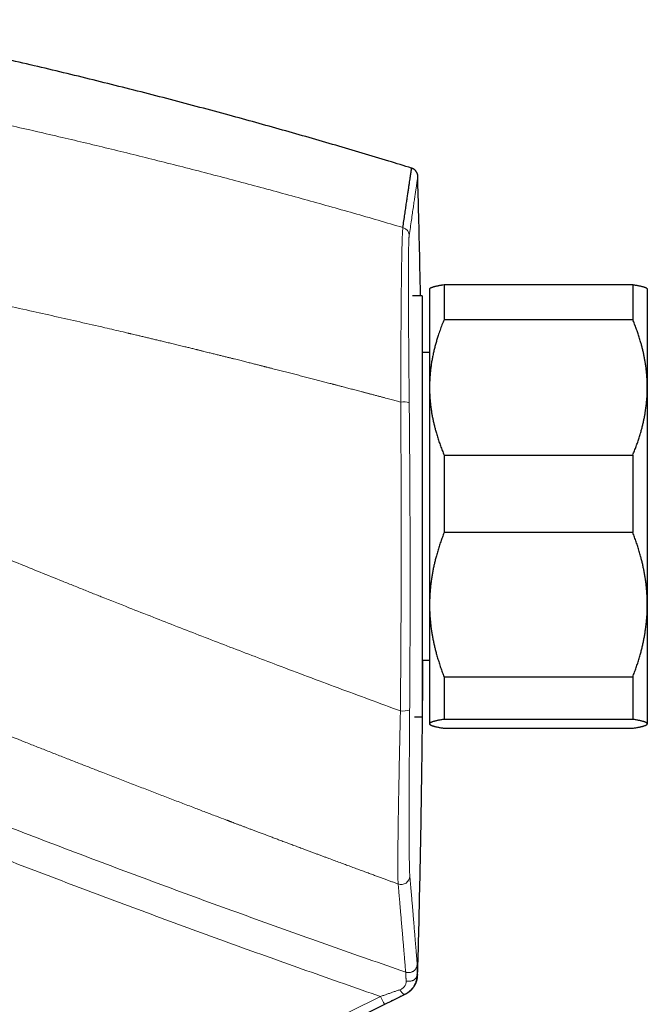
# Model space of a CAD drawing. Header units: millimetres. Extents: x 8 to 736, y 12 to 488.
# Tile 9 of 59: x 159 to 202, y 403 to 471. Entities that reach past the tile are written whole.
import ezdxf

# ---------------------------------------------------------------- set-up
doc = ezdxf.new("R2010")
doc.units = ezdxf.units.MM

msp = doc.modelspace()

# ---------------------------------------------------------------- linework, layer by layer
at = {"color": 7, "linetype": 'Continuous', "lineweight": 30}
for p, q in [((187.05, 452.071), (187.027, 452.048)), ((187.027, 452.048), (187.027, 445.253)), ((188.027, 452.332), (188.027, 449.914)), ((188.027, 452.332), (201.027, 452.332)), ((201.027, 452.332), (201.027, 449.914)), ((202.027, 452.048), (202.004, 452.072)), ((202.027, 452.048), (202.027, 445.253)), ((186.527, 451.548), (185.842, 451.548)), ((186.527, 451.548), (185.842, 451.548)), ((186.527, 451.548), (186.527, 422.548)), ((201.027, 449.914), (188.027, 449.914)), ((187.027, 447.648), (186.527, 447.648)), ((187.027, 445.253), (187.027, 430.275)), ((202.027, 445.253), (202.027, 430.275)), ((188.027, 440.591), (188.027, 435.243)), ((188.027, 440.591), (201.027, 440.591)), ((201.027, 440.591), (201.027, 435.243)), ((201.027, 435.243), (188.027, 435.243)), ((187.027, 430.275), (187.027, 422.071)), ((202.027, 430.275), (202.027, 422.071)), ((186.527, 426.448), (187.027, 426.448)), ((188.027, 425.307), (201.027, 425.307)), ((188.027, 425.307), (188.027, 422.378)), ((201.027, 425.307), (201.027, 422.378)), ((185.979, 422.548), (186.527, 422.548)), ((185.979, 422.548), (186.527, 422.548)), ((187.027, 422.071), (187.027, 422.048)), ((187.027, 422.048), (187.05, 422.025)), ((201.027, 422.378), (188.027, 422.378)), ((202.004, 422.025), (202.027, 422.048)), ((202.027, 422.071), (202.027, 422.048)), ((188.027, 421.764), (201.027, 421.764)), ((186.174, 404.746), (186.165, 404.742)), ((175.156, 398.427), (185.336, 403.437))]:
    msp.add_line(p, q, dxfattribs=at)
at = {"color": 252, "linetype": 'Continuous', "lineweight": 0}
for p, q in [((183.643, 403.282), (164.665, 393.938)), ((185.331, 403.439), (185.339, 403.442))]:
    msp.add_line(p, q, dxfattribs=at)
at = {"color": 252, "linetype": 'Continuous', "lineweight": 0, "flags": 128}
for points in [[(186.165, 404.742), (186.162, 404.712), (186.157, 404.683), (186.149, 404.653), (186.138, 404.625), (186.124, 404.597), (186.108, 404.57), (186.089, 404.543), (186.068, 404.518), (186.044, 404.494), (186.018, 404.471), (185.989, 404.449), (185.959, 404.429), (185.927, 404.411), (185.893, 404.394), (185.857, 404.379), (185.82, 404.366), (185.782, 404.355), (185.743, 404.345), (185.703, 404.338), (185.662, 404.333), (185.621, 404.329), (185.579, 404.328), (185.538, 404.329), (185.496, 404.332), (185.455, 404.337), (185.414, 404.343)], [(184.977, 403.747), (184.998, 403.713), (185.021, 403.679), (185.043, 403.647), (185.065, 403.617), (185.088, 403.589), (185.11, 403.563), (185.132, 403.538), (185.154, 403.516), (185.176, 403.497), (185.196, 403.48), (185.217, 403.465), (185.236, 403.453), (185.254, 403.444), (185.272, 403.437), (185.288, 403.433), (185.304, 403.432), (185.318, 403.434), (185.331, 403.439)]]:
    msp.add_lwpolyline(points, dxfattribs=at)
at = {"color": 252, "linetype": 'Continuous', "lineweight": 0}
for centre, radius, start, end in [((185.025, 455.691), 0.599, 1.53275, 73.83313), ((185.194, 442.731), 1.52, 73.42056, 95.82189), ((185.197, 424.473), 1.524, 263.27421, 287.53088), ((185.07, 411.598), 0.6, 250.0124, 358.17293), ((192.406, 407.427), 9.695, 205.31561, 208.88996)]:
    msp.add_arc(centre, radius, start, end, dxfattribs=at)
at = {"color": 7, "linetype": 'Continuous', "lineweight": 30}
for points, knots in [([(185.794, 460.357), (185.267, 460.519), (184.133, 460.867), (182.388, 461.391), (180.561, 461.931), (178.731, 462.462), (176.899, 462.984), (175.065, 463.498), (173.168, 464.02), (171.206, 464.548), (169.181, 465.083), (167.153, 465.607), (165.122, 466.12), (163.089, 466.623), (161.053, 467.115), (159.014, 467.596), (156.973, 468.066), (154.93, 468.526), (152.896, 468.973), (150.872, 469.406), (148.859, 469.826), (146.925, 470.22), (145.662, 470.469), (145.071, 470.586)], [0, 0, 0, 0, 0.039371, 0.084732, 0.130089, 0.175441, 0.220788, 0.266132, 0.311472, 0.361342, 0.411209, 0.461074, 0.510936, 0.560797, 0.610657, 0.660517, 0.710376, 0.760236, 0.810098, 0.859071, 0.908046, 0.957023, 1, 1, 1, 1]), ([(185.191, 456.266), (185.215, 456.423), (185.261, 456.737), (185.325, 457.173), (185.385, 457.583), (185.441, 457.964), (185.493, 458.317), (185.54, 458.636), (185.583, 458.922), (185.62, 459.178), (185.654, 459.409), (185.685, 459.615), (185.711, 459.796), (185.734, 459.952), (185.754, 460.083), (185.769, 460.189), (185.781, 460.271), (185.79, 460.326), (185.794, 460.357), (185.794, 460.358), (185.795, 460.359)], [0, 0, 0, 0, 0.0585354, 0.1170711, 0.1756073, 0.234144, 0.292681, 0.3512183, 0.4064111, 0.4616041, 0.5167975, 0.5719911, 0.6271849, 0.682379, 0.7375732, 0.7927677, 0.8479623, 0.903157, 0.9573662, 1, 1, 1, 1]), ([(186.219, 459.804), (186.218, 459.823), (186.215, 459.859), (186.205, 459.911), (186.192, 459.958), (186.176, 459.999), (186.16, 460.035), (186.145, 460.064), (186.13, 460.089), (186.114, 460.113), (186.096, 460.14), (186.072, 460.169), (186.042, 460.202), (186.006, 460.236), (185.963, 460.271), (185.913, 460.305), (185.857, 460.336), (185.816, 460.352), (185.795, 460.361)], [0, 0, 0, 0, 0.077476, 0.149899, 0.216389, 0.276203, 0.328752, 0.373599, 0.410451, 0.445943, 0.489317, 0.540654, 0.599892, 0.666826, 0.741065, 0.821978, 0.908673, 1, 1, 1, 1]), ([(186.405, 451.548), (186.389, 452.368), (186.353, 454.209), (186.289, 456.961), (186.237, 458.894), (186.212, 459.805)], [0, 0, 0, 0, 0.297775, 0.668918, 1, 1, 1, 1]), ([(187.05, 452.071), (187.051, 452.072), (187.055, 452.076), (187.067, 452.086), (187.089, 452.102), (187.12, 452.118), (187.156, 452.134), (187.197, 452.151), (187.245, 452.167), (187.298, 452.184), (187.357, 452.2), (187.423, 452.217), (187.493, 452.233), (187.569, 452.25), (187.65, 452.266), (187.73, 452.282), (187.805, 452.295), (187.9, 452.312), (187.976, 452.324), (188.027, 452.332)], [0, 0, 0, 0, 0.006265, 0.051914, 0.113667, 0.175427, 0.23718, 0.299137, 0.361099, 0.423056, 0.486721, 0.550393, 0.614059, 0.677899, 0.741744, 0.805585, 0.854176, 0.902767, 1, 1, 1, 1]), ([(201.027, 452.332), (201.065, 452.326), (201.142, 452.314), (201.249, 452.295), (201.35, 452.277), (201.446, 452.258), (201.535, 452.239), (201.617, 452.221), (201.692, 452.202), (201.76, 452.183), (201.821, 452.163), (201.875, 452.144), (201.921, 452.125), (201.959, 452.105), (201.987, 452.087), (201.999, 452.076), (202.004, 452.071)], [0, 0, 0, 0, 0.072599, 0.145197, 0.217885, 0.290571, 0.362896, 0.43522, 0.507659, 0.580097, 0.653115, 0.726132, 0.799294, 0.872454, 0.946882, 1, 1, 1, 1]), ([(188.027, 449.914), (187.979, 449.794), (187.881, 449.556), (187.747, 449.194), (187.633, 448.861), (187.536, 448.555), (187.455, 448.278), (187.381, 448), (187.313, 447.719), (187.251, 447.434), (187.196, 447.148), (187.148, 446.86), (187.108, 446.57), (187.076, 446.28), (187.052, 445.987), (187.035, 445.695), (187.028, 445.45), (187.027, 445.302), (187.027, 445.253)], [0, 0, 0, 0, 0.079492, 0.158994, 0.238484, 0.298403, 0.358332, 0.418261, 0.478178, 0.539229, 0.600294, 0.661358, 0.722408, 0.783942, 0.845493, 0.907042, 0.968576, 1, 1, 1, 1]), ([(202.027, 445.253), (202.027, 445.302), (202.026, 445.453), (202.019, 445.704), (202.002, 446.006), (201.976, 446.307), (201.942, 446.608), (201.901, 446.892), (201.856, 447.16), (201.808, 447.41), (201.755, 447.659), (201.697, 447.905), (201.634, 448.149), (201.56, 448.414), (201.474, 448.7), (201.373, 449.006), (201.265, 449.31), (201.15, 449.613), (201.068, 449.814), (201.027, 449.914)], [0, 0, 0, 0, 0.031424, 0.094899, 0.158401, 0.221913, 0.285416, 0.348893, 0.402256, 0.455625, 0.508989, 0.561409, 0.613834, 0.666254, 0.732989, 0.799742, 0.866504, 0.933261, 1, 1, 1, 1]), ([(187.027, 445.253), (187.028, 445.149), (187.03, 444.941), (187.044, 444.63), (187.067, 444.319), (187.099, 444.008), (187.138, 443.715), (187.182, 443.439), (187.229, 443.18), (187.282, 442.923), (187.34, 442.669), (187.404, 442.418), (187.479, 442.144), (187.567, 441.848), (187.671, 441.531), (187.782, 441.216), (187.9, 440.902), (187.985, 440.695), (188.027, 440.591)], [0, 0, 0, 0, 0.065449, 0.130926, 0.196415, 0.261894, 0.327345, 0.382403, 0.437466, 0.492525, 0.54654, 0.60056, 0.654576, 0.723644, 0.792733, 0.861832, 0.930927, 1, 1, 1, 1]), ([(201.027, 440.591), (201.068, 440.69), (201.148, 440.887), (201.261, 441.184), (201.368, 441.484), (201.467, 441.785), (201.554, 442.071), (201.631, 442.342), (201.697, 442.598), (201.757, 442.854), (201.811, 443.11), (201.86, 443.366), (201.906, 443.645), (201.948, 443.947), (201.983, 444.273), (202.008, 444.599), (202.024, 444.926), (202.026, 445.144), (202.027, 445.253)], [0, 0, 0, 0, 0.065617, 0.131252, 0.19689, 0.262521, 0.328134, 0.383158, 0.438187, 0.493212, 0.547625, 0.602042, 0.656455, 0.725142, 0.793864, 0.862595, 0.931314, 1, 1, 1, 1]), ([(188.027, 435.243), (187.987, 435.138), (187.906, 434.928), (187.794, 434.611), (187.687, 434.292), (187.587, 433.971), (187.5, 433.666), (187.424, 433.377), (187.358, 433.104), (187.297, 432.832), (187.243, 432.559), (187.195, 432.286), (187.148, 431.989), (187.107, 431.667), (187.071, 431.32), (187.046, 430.972), (187.03, 430.624), (187.028, 430.391), (187.027, 430.275)], [0, 0, 0, 0, 0.0656167, 0.1312516, 0.1968903, 0.2625206, 0.3281335, 0.3831583, 0.4381873, 0.4932116, 0.5476246, 0.6020424, 0.656455, 0.7251424, 0.7938638, 0.8625954, 0.9313145, 1, 1, 1, 1]), ([(202.027, 430.275), (202.027, 430.333), (202.026, 430.498), (202.018, 430.769), (202.001, 431.09), (201.975, 431.41), (201.94, 431.73), (201.9, 432.032), (201.855, 432.316), (201.807, 432.583), (201.754, 432.847), (201.696, 433.109), (201.633, 433.368), (201.559, 433.649), (201.473, 433.953), (201.372, 434.279), (201.264, 434.602), (201.15, 434.924), (201.068, 435.137), (201.027, 435.243)], [0, 0, 0, 0, 0.034083, 0.097391, 0.160725, 0.224069, 0.287405, 0.350714, 0.403934, 0.457159, 0.510379, 0.562664, 0.614953, 0.667239, 0.733776, 0.800332, 0.866897, 0.933458, 1, 1, 1, 1]), ([(187.027, 430.275), (187.028, 430.218), (187.028, 430.053), (187.036, 429.781), (187.054, 429.461), (187.08, 429.14), (187.114, 428.821), (187.155, 428.519), (187.2, 428.234), (187.248, 427.968), (187.301, 427.704), (187.359, 427.442), (187.422, 427.183), (187.495, 426.901), (187.582, 426.598), (187.683, 426.272), (187.79, 425.949), (187.905, 425.627), (187.986, 425.414), (188.027, 425.307)], [0, 0, 0, 0, 0.034083, 0.097391, 0.160725, 0.224069, 0.287405, 0.350714, 0.403934, 0.457159, 0.510379, 0.562664, 0.614953, 0.667239, 0.733776, 0.800332, 0.866897, 0.933458, 1, 1, 1, 1]), ([(201.027, 425.307), (201.068, 425.412), (201.148, 425.622), (201.261, 425.94), (201.368, 426.259), (201.467, 426.579), (201.554, 426.884), (201.631, 427.174), (201.697, 427.446), (201.757, 427.719), (201.811, 427.992), (201.86, 428.264), (201.906, 428.562), (201.948, 428.884), (201.983, 429.231), (202.008, 429.579), (202.024, 429.927), (202.026, 430.159), (202.027, 430.275)], [0, 0, 0, 0, 0.065617, 0.131252, 0.19689, 0.262521, 0.328134, 0.383158, 0.438187, 0.493212, 0.547625, 0.602042, 0.656455, 0.725142, 0.793864, 0.862595, 0.931314, 1, 1, 1, 1]), ([(186.208, 404.774), (186.233, 405.693), (186.286, 407.651), (186.356, 410.65), (186.419, 413.771), (186.472, 416.891), (186.515, 419.994), (186.548, 423.077), (186.567, 425.223), (186.572, 426.347), (186.572, 426.448)], [0, 0, 0, 0, 0.127186, 0.271155, 0.41513, 0.559109, 0.70309, 0.844498, 0.985901, 1, 1, 1, 1]), ([(188.027, 422.378), (187.987, 422.371), (187.907, 422.359), (187.795, 422.339), (187.69, 422.32), (187.59, 422.3), (187.498, 422.28), (187.413, 422.26), (187.335, 422.24), (187.264, 422.219), (187.204, 422.199), (187.154, 422.179), (187.113, 422.16), (187.08, 422.141), (187.055, 422.122), (187.038, 422.104), (187.029, 422.087), (187.028, 422.077), (187.027, 422.071)], [0, 0, 0, 0, 0.065066, 0.130137, 0.195202, 0.260479, 0.325762, 0.391037, 0.458265, 0.525501, 0.592727, 0.653695, 0.714686, 0.775683, 0.836672, 0.897638, 0.948819, 1, 1, 1, 1]), ([(187.027, 422.071), (187.028, 422.068), (187.028, 422.057), (187.036, 422.041), (187.053, 422.021), (187.079, 422.002), (187.113, 421.982), (187.156, 421.962), (187.207, 421.942), (187.267, 421.923), (187.334, 421.903), (187.41, 421.883), (187.494, 421.863), (187.586, 421.843), (187.685, 421.823), (187.793, 421.804), (187.906, 421.784), (187.987, 421.771), (188.027, 421.764)], [0, 0, 0, 0, 0.034083, 0.0969072, 0.159757, 0.2226163, 0.285468, 0.3482937, 0.4126728, 0.4770747, 0.5414864, 0.6058924, 0.6702749, 0.7362059, 0.8021546, 0.8681118, 0.9340651, 1, 1, 1, 1]), ([(202.027, 422.071), (202.027, 422.075), (202.026, 422.085), (202.018, 422.102), (202.001, 422.121), (201.975, 422.141), (201.941, 422.16), (201.899, 422.18), (201.848, 422.2), (201.789, 422.219), (201.722, 422.239), (201.647, 422.259), (201.564, 422.278), (201.473, 422.298), (201.372, 422.318), (201.264, 422.338), (201.15, 422.358), (201.068, 422.371), (201.027, 422.378)], [0, 0, 0, 0, 0.034083, 0.096966, 0.159875, 0.222793, 0.285703, 0.348588, 0.412301, 0.476037, 0.539782, 0.603521, 0.667238, 0.733776, 0.800332, 0.866897, 0.933458, 1, 1, 1, 1]), ([(201.027, 421.764), (201.065, 421.771), (201.142, 421.783), (201.249, 421.801), (201.35, 421.82), (201.445, 421.839), (201.534, 421.857), (201.617, 421.876), (201.692, 421.895), (201.761, 421.914), (201.822, 421.933), (201.875, 421.953), (201.922, 421.972), (201.96, 421.992), (201.99, 422.012), (202.011, 422.031), (202.025, 422.051), (202.026, 422.065), (202.027, 422.071)], [0, 0, 0, 0, 0.062023, 0.124047, 0.185986, 0.247936, 0.309885, 0.371822, 0.43395, 0.496092, 0.558232, 0.620358, 0.683395, 0.746448, 0.809501, 0.872537, 0.936269, 1, 1, 1, 1]), ([(185.378, 403.458), (185.384, 403.462), (185.398, 403.47), (185.417, 403.481), (185.436, 403.493), (185.453, 403.503), (185.47, 403.514), (185.485, 403.523), (185.5, 403.533), (185.514, 403.542), (185.527, 403.55), (185.54, 403.559), (185.551, 403.566), (185.562, 403.574), (185.572, 403.581), (185.581, 403.587), (185.589, 403.593), (185.596, 403.598), (185.603, 403.602), (185.608, 403.606), (185.613, 403.61), (185.617, 403.613), (185.621, 403.616), (185.624, 403.618), (185.627, 403.62), (185.631, 403.623), (185.638, 403.628), (185.647, 403.635), (185.657, 403.643), (185.668, 403.652), (185.682, 403.662), (185.696, 403.674), (185.71, 403.686), (185.725, 403.699), (185.739, 403.712), (185.754, 403.725), (185.769, 403.74), (185.785, 403.755), (185.802, 403.773), (185.818, 403.79), (185.834, 403.807), (185.848, 403.823), (185.862, 403.84), (185.877, 403.858), (185.892, 403.877), (185.908, 403.897), (185.923, 403.917), (185.941, 403.942), (185.96, 403.97), (185.981, 404.003), (186.002, 404.037), (186.023, 404.073), (186.043, 404.111), (186.064, 404.153), (186.085, 404.198), (186.105, 404.248), (186.124, 404.299), (186.142, 404.354), (186.158, 404.41), (186.172, 404.468), (186.184, 404.527), (186.193, 404.586), (186.199, 404.647), (186.205, 404.71), (186.207, 404.752), (186.209, 404.773)], [0, 0, 0, 0, 0.0431702, 0.084622, 0.124354, 0.1623648, 0.1980204, 0.2320135, 0.2643431, 0.2950079, 0.3245815, 0.3524197, 0.3785213, 0.4028855, 0.4255112, 0.4463974, 0.4655433, 0.4811341, 0.4953423, 0.5081674, 0.519609, 0.5296667, 0.5381972, 0.545392, 0.5514449, 0.5572839, 0.5744109, 0.590688, 0.606119, 0.6235249, 0.6397271, 0.6547359, 0.6685648, 0.6812305, 0.6909126, 0.6998015, 0.7079189, 0.7153141, 0.7220522, 0.7282192, 0.7325376, 0.736655, 0.7406377, 0.744559, 0.7484957, 0.7525237, 0.756714, 0.7611298, 0.767459, 0.7743892, 0.7820002, 0.7903526, 0.7994928, 0.8094563, 0.821627, 0.8348967, 0.8492901, 0.8648275, 0.881526, 0.8994007, 0.9173436, 0.9363554, 0.9564551, 0.9776643, 1, 1, 1, 1]), ([(186.172, 404.744), (186.173, 404.754), (186.174, 404.774), (186.175, 404.794), (186.176, 404.804)], [0, 0, 0, 0, 0.499965, 1, 1, 1, 1]), ([(186.176, 404.804), (186.183, 404.801), (186.196, 404.794), (186.206, 404.784), (186.21, 404.777), (186.209, 404.774), (186.209, 404.774)], [0, 0, 0, 0, 0.331995, 0.66399, 0.995985, 1, 1, 1, 1]), ([(185.371, 403.454), (185.37, 403.454), (185.369, 403.453), (185.364, 403.451), (185.355, 403.448), (185.344, 403.444), (185.339, 403.442)], [0, 0, 0, 0, 0.149401, 0.332571, 0.69891, 1, 1, 1, 1])]:
    msp.add_open_spline(points, degree=3, knots=knots, dxfattribs=at)
at = {"color": 252, "linetype": 'Continuous', "lineweight": 0}
for points, knots in [([(150.521, 464.941), (151.116, 464.818), (152.309, 464.57), (154.098, 464.188), (155.891, 463.798), (157.686, 463.4), (159.485, 462.992), (161.252, 462.584), (162.988, 462.175), (164.691, 461.766), (166.398, 461.349), (168.106, 460.925), (169.818, 460.492), (171.531, 460.051), (173.247, 459.602), (174.965, 459.145), (176.685, 458.68), (178.397, 458.21), (180.101, 457.734), (181.796, 457.253), (183.494, 456.764), (184.625, 456.432), (185.191, 456.266)], [0, 0, 0, 0, 0.051139, 0.102401, 0.153786, 0.205295, 0.256927, 0.308684, 0.357596, 0.406619, 0.455753, 0.504998, 0.554354, 0.603821, 0.653401, 0.703092, 0.752895, 0.802811, 0.851944, 0.901187, 0.950539, 1, 1, 1, 1]), ([(185.623, 455.707), (185.65, 455.894), (185.705, 456.269), (185.779, 456.78), (185.848, 457.254), (185.911, 457.687), (185.968, 458.08), (186.019, 458.433), (186.065, 458.745), (186.103, 459.007), (186.134, 459.223), (186.16, 459.399), (186.181, 459.543), (186.197, 459.652), (186.208, 459.729), (186.215, 459.777), (186.218, 459.798), (186.219, 459.804), (186.219, 459.805), (186.219, 459.805), (186.219, 459.805), (186.219, 459.805), (186.219, 459.805), (186.219, 459.805), (186.219, 459.805), (186.219, 459.805), (186.219, 459.805), (186.219, 459.805)], [0, 0, 0, 0, 0.0699502, 0.1399008, 0.2098517, 0.2798029, 0.3497545, 0.4197064, 0.4896584, 0.5596107, 0.6211689, 0.6827272, 0.7442856, 0.805844, 0.8600154, 0.9141868, 0.9618576, 0.9828328, 0.9920618, 0.9961226, 0.9966544, 0.9971862, 0.9977179, 0.9982497, 0.9987815, 0.9993132, 1, 1, 1, 1]), ([(185.04, 444.243), (185.04, 444.494), (185.042, 444.996), (185.044, 445.741), (185.047, 446.476), (185.05, 447.199), (185.053, 447.909), (185.057, 448.603), (185.061, 449.281), (185.065, 449.939), (185.07, 450.576), (185.075, 451.19), (185.08, 451.78), (185.085, 452.316), (185.091, 452.799), (185.096, 453.234), (185.102, 453.644), (185.108, 454.028), (185.115, 454.385), (185.122, 454.716), (185.129, 455.018), (185.137, 455.29), (185.145, 455.534), (185.154, 455.746), (185.162, 455.927), (185.172, 456.075), (185.181, 456.192), (185.188, 456.241), (185.191, 456.266)], [0, 0, 0, 0, 0.041799, 0.083521, 0.12518, 0.166789, 0.208358, 0.2499, 0.291427, 0.332953, 0.374495, 0.416073, 0.457711, 0.499439, 0.535239, 0.571014, 0.606769, 0.642508, 0.678235, 0.713951, 0.74966, 0.785366, 0.821074, 0.856791, 0.892527, 0.928295, 0.964112, 1, 1, 1, 1]), ([(185.627, 444.188), (185.626, 444.304), (185.624, 444.535), (185.621, 444.88), (185.617, 445.224), (185.614, 445.566), (185.611, 445.905), (185.608, 446.243), (185.605, 446.588), (185.602, 446.943), (185.599, 447.304), (185.596, 447.662), (185.593, 448.016), (185.59, 448.354), (185.588, 448.678), (185.586, 448.988), (185.584, 449.293), (185.582, 449.593), (185.58, 449.89), (185.578, 450.181), (185.577, 450.47), (185.575, 450.756), (185.574, 451.038), (185.573, 451.284), (185.572, 451.494), (185.572, 451.663), (185.572, 451.795), (185.571, 451.87), (185.571, 451.897), (185.571, 451.905), (185.571, 451.912), (185.571, 451.92), (185.571, 451.927), (185.571, 451.934), (185.571, 451.948), (185.571, 451.97), (185.571, 452.001), (185.571, 452.038), (185.571, 452.08), (185.571, 452.128), (185.571, 452.182), (185.571, 452.241), (185.571, 452.305), (185.571, 452.375), (185.57, 452.449), (185.57, 452.526), (185.57, 452.607), (185.57, 452.689), (185.57, 452.775), (185.57, 452.865), (185.571, 452.956), (185.571, 453.048), (185.571, 453.141), (185.571, 453.224), (185.571, 453.298), (185.571, 453.347), (185.571, 453.38), (185.572, 453.396), (185.572, 453.41), (185.572, 453.425), (185.572, 453.482), (185.572, 453.578), (185.573, 453.706), (185.573, 453.823), (185.574, 453.929), (185.575, 454.029), (185.576, 454.123), (185.576, 454.213), (185.577, 454.301), (185.578, 454.363), (185.578, 454.401), (185.579, 454.417), (185.579, 454.432), (185.579, 454.447), (185.579, 454.462), (185.579, 454.477), (185.58, 454.491), (185.58, 454.552), (185.582, 454.657), (185.584, 454.798), (185.587, 454.931), (185.59, 455.054), (185.593, 455.168), (185.596, 455.272), (185.599, 455.364), (185.603, 455.444), (185.606, 455.514), (185.61, 455.576), (185.614, 455.629), (185.619, 455.673), (185.622, 455.696), (185.623, 455.707)], [0, 0, 0, 0, 0.020121, 0.040221, 0.060303, 0.080368, 0.100418, 0.120453, 0.140476, 0.162488, 0.184486, 0.206474, 0.228453, 0.250423, 0.270373, 0.290318, 0.310261, 0.330204, 0.350147, 0.370094, 0.390046, 0.410538, 0.431041, 0.451557, 0.465108, 0.478667, 0.490608, 0.495864, 0.496454, 0.497044, 0.497634, 0.498224, 0.498815, 0.499405, 0.499995, 0.502069, 0.504583, 0.507538, 0.510933, 0.514769, 0.519155, 0.524003, 0.529312, 0.535084, 0.541316, 0.54801, 0.554743, 0.561886, 0.569438, 0.5774, 0.585771, 0.593953, 0.602492, 0.611386, 0.617451, 0.623672, 0.625483, 0.626899, 0.62831, 0.629717, 0.631119, 0.645073, 0.658537, 0.670353, 0.681764, 0.692772, 0.703376, 0.713576, 0.724331, 0.734598, 0.736558, 0.738498, 0.74042, 0.742323, 0.744208, 0.746073, 0.74792, 0.749748, 0.769749, 0.789748, 0.809745, 0.829742, 0.84974, 0.869741, 0.889747, 0.908092, 0.926446, 0.944811, 0.963189, 0.981584, 1, 1, 1, 1]), ([(147.772, 452.994), (148.424, 452.863), (149.728, 452.603), (151.683, 452.203), (153.638, 451.796), (155.593, 451.381), (157.547, 450.96), (159.422, 450.548), (161.219, 450.147), (162.937, 449.758), (164.506, 449.398), (165.605, 449.142), (166.146, 449.015), (166.278, 448.984), (166.319, 448.974), (166.36, 448.965), (166.401, 448.955), (166.44, 448.946), (166.524, 448.926), (166.654, 448.896), (166.855, 448.848), (167.083, 448.794), (167.34, 448.733), (167.606, 448.67), (167.879, 448.605), (168.161, 448.538), (168.459, 448.466), (168.775, 448.39), (169.109, 448.31), (169.452, 448.227), (169.806, 448.141), (170.135, 448.061), (170.439, 447.987), (170.716, 447.919), (170.923, 447.868), (171.06, 447.835), (171.131, 447.817), (171.211, 447.797), (171.297, 447.776), (171.382, 447.755), (171.504, 447.725), (171.662, 447.686), (171.883, 447.632), (172.126, 447.571), (172.392, 447.506), (172.647, 447.442), (172.893, 447.381), (173.13, 447.322), (173.357, 447.265), (173.568, 447.212), (173.765, 447.163), (173.948, 447.117), (174.123, 447.073), (174.289, 447.031), (174.448, 446.991), (174.603, 446.952), (174.753, 446.914), (174.899, 446.877), (175.034, 446.843), (175.161, 446.811), (175.278, 446.781), (175.385, 446.754), (175.483, 446.729), (175.573, 446.706), (175.653, 446.686), (175.705, 446.672), (175.733, 446.665), (175.74, 446.664), (175.746, 446.662), (175.753, 446.66), (175.76, 446.658), (175.773, 446.655), (175.824, 446.642), (175.944, 446.612), (176.187, 446.55), (176.517, 446.465), (176.902, 446.367), (177.279, 446.27), (177.648, 446.175), (178.018, 446.08), (178.387, 445.985), (178.755, 445.89), (179.115, 445.797), (179.467, 445.706), (179.81, 445.616), (180.088, 445.544), (180.258, 445.5), (180.325, 445.482), (180.349, 445.476), (180.372, 445.47), (180.394, 445.464), (180.432, 445.454), (180.487, 445.44), (180.569, 445.419), (180.664, 445.394), (180.771, 445.366), (180.889, 445.335), (181.019, 445.301), (181.161, 445.264), (181.313, 445.225), (181.473, 445.183), (181.637, 445.14), (181.802, 445.096), (181.969, 445.053), (182.144, 445.007), (182.29, 444.968), (182.408, 444.937), (182.493, 444.915), (182.58, 444.892), (182.667, 444.869), (182.751, 444.847), (182.831, 444.826), (182.96, 444.792), (183.139, 444.745), (183.365, 444.685), (183.582, 444.628), (183.793, 444.573), (183.996, 444.519), (184.191, 444.467), (184.378, 444.418), (184.556, 444.371), (184.725, 444.326), (184.885, 444.284), (184.989, 444.257), (185.04, 444.243)], [0, 0, 0, 0, 0.052214, 0.10444, 0.156676, 0.208925, 0.261186, 0.313459, 0.35947, 0.405492, 0.451525, 0.485559, 0.493946, 0.495044, 0.496143, 0.497241, 0.498339, 0.499438, 0.500419, 0.505099, 0.509899, 0.516582, 0.523482, 0.530601, 0.537938, 0.545493, 0.553266, 0.561975, 0.570942, 0.580168, 0.589652, 0.599395, 0.606703, 0.614151, 0.621738, 0.623426, 0.625169, 0.627505, 0.629819, 0.632113, 0.634385, 0.639656, 0.64481, 0.652199, 0.659331, 0.666206, 0.672824, 0.679184, 0.685287, 0.691133, 0.696265, 0.701181, 0.705881, 0.710365, 0.714632, 0.718684, 0.722856, 0.726772, 0.73043, 0.73383, 0.736974, 0.739859, 0.742488, 0.744918, 0.747078, 0.748965, 0.749149, 0.749329, 0.749507, 0.749681, 0.749853, 0.750105, 0.750702, 0.753975, 0.759776, 0.770324, 0.780677, 0.790834, 0.800794, 0.810558, 0.8207, 0.83062, 0.840321, 0.8498, 0.859059, 0.868097, 0.872212, 0.872854, 0.873496, 0.874136, 0.874774, 0.87526, 0.877174, 0.879245, 0.881912, 0.8848, 0.887908, 0.891483, 0.895312, 0.899393, 0.903728, 0.908316, 0.912617, 0.917119, 0.921823, 0.926727, 0.928994, 0.931302, 0.93365, 0.936039, 0.938336, 0.940429, 0.942499, 0.948818, 0.954908, 0.96077, 0.966403, 0.971916, 0.977192, 0.982229, 0.987029, 0.99159, 0.995914, 1, 1, 1, 1]), ([(185.019, 422.96), (185.022, 423.278), (185.027, 423.913), (185.035, 424.866), (185.042, 425.819), (185.049, 426.773), (185.054, 427.726), (185.059, 428.679), (185.063, 429.664), (185.067, 430.682), (185.07, 431.73), (185.072, 432.779), (185.073, 433.828), (185.074, 434.877), (185.073, 435.926), (185.072, 436.975), (185.07, 438.024), (185.067, 439.074), (185.063, 440.116), (185.058, 441.153), (185.053, 442.183), (185.047, 443.214), (185.042, 443.9), (185.04, 444.243)], [0, 0, 0, 0, 0.044947, 0.089853, 0.134721, 0.179557, 0.224364, 0.269146, 0.313907, 0.363125, 0.412328, 0.461522, 0.510711, 0.559902, 0.609098, 0.658307, 0.707532, 0.75678, 0.806055, 0.854482, 0.902945, 0.951449, 1, 1, 1, 1]), ([(185.656, 423.021), (185.658, 423.336), (185.663, 423.968), (185.669, 424.916), (185.674, 425.864), (185.678, 426.812), (185.682, 427.76), (185.684, 428.709), (185.687, 429.688), (185.688, 430.7), (185.689, 431.743), (185.688, 432.786), (185.687, 433.83), (185.685, 434.873), (185.682, 435.916), (185.678, 436.96), (185.673, 438.003), (185.668, 439.046), (185.661, 440.083), (185.654, 441.114), (185.646, 442.139), (185.637, 443.164), (185.631, 443.846), (185.627, 444.188)], [0, 0, 0, 0, 0.0449465, 0.0898519, 0.1347203, 0.1795556, 0.224362, 0.2691436, 0.3139043, 0.3631219, 0.4123246, 0.4615178, 0.5107068, 0.5598969, 0.6090936, 0.6583021, 0.7075277, 0.7567756, 0.8060511, 0.8544786, 0.9029427, 0.9514482, 1, 1, 1, 1]), ([(143.118, 439.69), (143.563, 439.496), (144.459, 439.107), (145.814, 438.523), (147.188, 437.934), (148.581, 437.34), (149.984, 436.745), (151.398, 436.149), (152.822, 435.553), (154.264, 434.952), (155.724, 434.348), (157.203, 433.739), (158.7, 433.127), (160.216, 432.511), (161.363, 432.048), (162.134, 431.738), (162.524, 431.582), (162.914, 431.425), (163.307, 431.268), (163.693, 431.114), (164.063, 430.966), (164.936, 430.619), (166.237, 430.103), (167.983, 429.415), (169.66, 428.76), (171.354, 428.102), (173.066, 427.442), (174.796, 426.779), (176.649, 426.075), (178.629, 425.328), (180.736, 424.54), (182.869, 423.749), (184.3, 423.224), (185.019, 422.96)], [0, 0, 0, 0, 0.032325, 0.065075, 0.09825, 0.131849, 0.165872, 0.199698, 0.233932, 0.268572, 0.303619, 0.339072, 0.374929, 0.411191, 0.447858, 0.45714, 0.466448, 0.475781, 0.48514, 0.494524, 0.503418, 0.511612, 0.55699, 0.596474, 0.636343, 0.676597, 0.717236, 0.758258, 0.799664, 0.848954, 0.898774, 0.949123, 1, 1, 1, 1]), ([(138.309, 429.291), (138.449, 429.233), (138.732, 429.114), (139.162, 428.935), (139.599, 428.753), (140.044, 428.567), (140.494, 428.38), (140.95, 428.19), (141.411, 427.999), (141.879, 427.804), (142.359, 427.606), (142.85, 427.403), (143.352, 427.195), (143.863, 426.985), (144.381, 426.771), (144.908, 426.554), (145.443, 426.335), (145.982, 426.114), (146.526, 425.891), (147.074, 425.667), (147.629, 425.44), (148.17, 425.219), (148.695, 425.006), (149.07, 424.853), (149.317, 424.753), (149.432, 424.706), (149.548, 424.659), (149.664, 424.612), (149.778, 424.566), (149.886, 424.522), (150.425, 424.304), (151.395, 423.911), (153.044, 423.246), (154.937, 422.487), (157.073, 421.636), (158.633, 421.018), (159.615, 420.63), (160.019, 420.471), (160.423, 420.312), (160.826, 420.153), (161.234, 419.993), (161.649, 419.83), (162.189, 419.618), (162.849, 419.36), (163.623, 419.058), (164.452, 418.735), (165.335, 418.392), (166.271, 418.029), (167.198, 417.671), (168.116, 417.317), (169.026, 416.968), (169.927, 416.622), (170.779, 416.297), (171.583, 415.99), (172.31, 415.714), (172.806, 415.525), (173.074, 415.424), (173.138, 415.399), (173.195, 415.378), (173.245, 415.359), (173.296, 415.34), (173.348, 415.32), (173.441, 415.285), (173.576, 415.234), (173.757, 415.165), (173.946, 415.094), (174.143, 415.019), (174.347, 414.942), (174.558, 414.862), (174.775, 414.78), (175, 414.696), (175.24, 414.605), (175.494, 414.51), (175.763, 414.408), (176.041, 414.304), (176.329, 414.196), (176.626, 414.084), (176.925, 413.972), (177.228, 413.859), (177.532, 413.745), (177.845, 413.628), (178.166, 413.508), (178.463, 413.397), (178.734, 413.296), (178.972, 413.208), (179.206, 413.121), (179.432, 413.037), (179.654, 412.954), (179.874, 412.872), (180.149, 412.77), (180.477, 412.649), (180.855, 412.509), (181.22, 412.374), (181.571, 412.244), (181.91, 412.119), (182.238, 411.998), (182.556, 411.88), (182.865, 411.767), (183.163, 411.657), (183.444, 411.554), (183.708, 411.457), (183.956, 411.366), (184.195, 411.279), (184.426, 411.194), (184.648, 411.113), (184.793, 411.06), (184.865, 411.034)], [0, 0, 0, 0, 0.009142, 0.018457, 0.027944, 0.037604, 0.047437, 0.057262, 0.067254, 0.077412, 0.087737, 0.098444, 0.109324, 0.120378, 0.131605, 0.143006, 0.15458, 0.166328, 0.178009, 0.189856, 0.20187, 0.214051, 0.224908, 0.235894, 0.238378, 0.240868, 0.243365, 0.245868, 0.248378, 0.250761, 0.252898, 0.283251, 0.313604, 0.359594, 0.405586, 0.451579, 0.460252, 0.468926, 0.477599, 0.486273, 0.494947, 0.503842, 0.513021, 0.52975, 0.546354, 0.562831, 0.583083, 0.603142, 0.623007, 0.642679, 0.662158, 0.681443, 0.700535, 0.716845, 0.733012, 0.747119, 0.748696, 0.750177, 0.751234, 0.752309, 0.7534, 0.754509, 0.755634, 0.759329, 0.763196, 0.767235, 0.771446, 0.775829, 0.780302, 0.784941, 0.789746, 0.794717, 0.800272, 0.806021, 0.811964, 0.8181, 0.82443, 0.830953, 0.837282, 0.843783, 0.850455, 0.857301, 0.864318, 0.869436, 0.874642, 0.879543, 0.884355, 0.889101, 0.89378, 0.898392, 0.906674, 0.914733, 0.922568, 0.929984, 0.937188, 0.944179, 0.950958, 0.957524, 0.963878, 0.97002, 0.975463, 0.980727, 0.985813, 0.990721, 0.99545, 1, 1, 1, 1]), ([(185.019, 422.96), (185.014, 422.721), (185.003, 422.241), (184.988, 421.53), (184.973, 420.826), (184.959, 420.132), (184.945, 419.45), (184.932, 418.781), (184.919, 418.127), (184.907, 417.49), (184.896, 416.872), (184.886, 416.273), (184.876, 415.697), (184.868, 415.145), (184.86, 414.619), (184.854, 414.122), (184.849, 413.655), (184.845, 413.219), (184.843, 412.816), (184.842, 412.464), (184.842, 412.16), (184.843, 411.899), (184.845, 411.666), (184.848, 411.461), (184.852, 411.286), (184.858, 411.14), (184.862, 411.069), (184.865, 411.034)], [0, 0, 0, 0, 0.041614, 0.083202, 0.124767, 0.166312, 0.207839, 0.249351, 0.290854, 0.332352, 0.373856, 0.41538, 0.456941, 0.498562, 0.540222, 0.581886, 0.623558, 0.66524, 0.706936, 0.74865, 0.784425, 0.820224, 0.856057, 0.891934, 0.92787, 0.963884, 1, 1, 1, 1]), ([(185.67, 411.578), (185.668, 411.597), (185.665, 411.633), (185.661, 411.701), (185.657, 411.776), (185.653, 411.862), (185.65, 411.956), (185.646, 412.059), (185.643, 412.175), (185.64, 412.304), (185.637, 412.448), (185.634, 412.602), (185.632, 412.765), (185.63, 412.933), (185.628, 413.104), (185.626, 413.278), (185.625, 413.459), (185.623, 413.647), (185.622, 413.843), (185.621, 414.045), (185.621, 414.206), (185.62, 414.303), (185.62, 414.331), (185.62, 414.342), (185.62, 414.352), (185.62, 414.36), (185.62, 414.369), (185.62, 414.381), (185.62, 414.398), (185.62, 414.421), (185.62, 414.449), (185.62, 414.484), (185.62, 414.526), (185.619, 414.574), (185.619, 414.63), (185.619, 414.692), (185.619, 414.761), (185.619, 414.837), (185.619, 414.92), (185.619, 415.012), (185.619, 415.11), (185.619, 415.217), (185.619, 415.331), (185.619, 415.454), (185.619, 415.585), (185.619, 415.727), (185.619, 415.88), (185.619, 416.046), (185.62, 416.222), (185.62, 416.408), (185.621, 416.605), (185.621, 416.801), (185.622, 416.996), (185.622, 417.187), (185.623, 417.386), (185.624, 417.586), (185.625, 417.784), (185.625, 417.972), (185.626, 418.106), (185.626, 418.181), (185.626, 418.205), (185.627, 418.229), (185.627, 418.25), (185.627, 418.268), (185.627, 418.356), (185.628, 418.521), (185.629, 418.763), (185.631, 419.045), (185.632, 419.366), (185.634, 419.728), (185.636, 420.094), (185.639, 420.464), (185.641, 420.837), (185.643, 421.207), (185.646, 421.571), (185.648, 421.931), (185.651, 422.292), (185.654, 422.656), (185.655, 422.899), (185.656, 423.021)], [0, 0, 0, 0, 0.020186, 0.040337, 0.060459, 0.080555, 0.10063, 0.120687, 0.14073, 0.162762, 0.184782, 0.206793, 0.228797, 0.250795, 0.27079, 0.290783, 0.310775, 0.330765, 0.350755, 0.370745, 0.390735, 0.39679, 0.397741, 0.398693, 0.399645, 0.400596, 0.400841, 0.40222, 0.403803, 0.405719, 0.408433, 0.411618, 0.415273, 0.419713, 0.424693, 0.430213, 0.436274, 0.442876, 0.450111, 0.4579, 0.466244, 0.475142, 0.484595, 0.494602, 0.505165, 0.516278, 0.528509, 0.541342, 0.554779, 0.568818, 0.583461, 0.598708, 0.611982, 0.625683, 0.639812, 0.654368, 0.667533, 0.681029, 0.693181, 0.694791, 0.696406, 0.698025, 0.699649, 0.700651, 0.701524, 0.717634, 0.733747, 0.749861, 0.773173, 0.79649, 0.819814, 0.843146, 0.866484, 0.889831, 0.91185, 0.933876, 0.95591, 0.977951, 1, 1, 1, 1]), ([(144.514, 420.317), (145.36, 419.974), (147.052, 419.289), (149.594, 418.271), (152.14, 417.261), (154.689, 416.26), (157.226, 415.273), (159.751, 414.301), (162.264, 413.342), (164.78, 412.392), (167.317, 411.443), (169.873, 410.497), (172.45, 409.552), (175.03, 408.617), (177.614, 407.689), (180.2, 406.771), (182.789, 405.86), (184.518, 405.26), (185.382, 404.96)], [0, 0, 0, 0, 0.062719, 0.125439, 0.188158, 0.250877, 0.313597, 0.375196, 0.436796, 0.498396, 0.559996, 0.622853, 0.685711, 0.748568, 0.811426, 0.874284, 0.937142, 1, 1, 1, 1]), ([(143.733, 418.304), (144.558, 417.97), (146.208, 417.301), (148.688, 416.309), (151.171, 415.323), (153.658, 414.346), (156.134, 413.382), (158.599, 412.431), (161.052, 411.494), (163.508, 410.565), (165.985, 409.637), (168.482, 408.71), (171, 407.786), (173.521, 406.869), (176.046, 405.96), (178.575, 405.059), (181.107, 404.165), (182.797, 403.576), (183.643, 403.282)], [0, 0, 0, 0, 0.062624, 0.125257, 0.187901, 0.250556, 0.313223, 0.374783, 0.436356, 0.497942, 0.559542, 0.622414, 0.685302, 0.748206, 0.811127, 0.874066, 0.937023, 1, 1, 1, 1]), ([(186.178, 405.51), (186.175, 405.541), (186.17, 405.603), (186.162, 405.707), (186.153, 405.818), (186.143, 405.938), (186.133, 406.067), (186.121, 406.202), (186.11, 406.346), (186.097, 406.497), (186.084, 406.659), (186.07, 406.829), (186.055, 407.01), (186.039, 407.199), (186.023, 407.397), (186.006, 407.604), (185.988, 407.819), (185.969, 408.043), (185.95, 408.275), (185.93, 408.517), (185.909, 408.767), (185.887, 409.026), (185.864, 409.293), (185.841, 409.569), (185.816, 409.864), (185.79, 410.177), (185.761, 410.511), (185.732, 410.856), (185.701, 411.211), (185.68, 411.456), (185.67, 411.578)], [0, 0, 0, 0, 0.035147, 0.070288, 0.105422, 0.140551, 0.175675, 0.210167, 0.244656, 0.279141, 0.313624, 0.348808, 0.383991, 0.419172, 0.454353, 0.489533, 0.524715, 0.559897, 0.595081, 0.630267, 0.665456, 0.700649, 0.735845, 0.771046, 0.806252, 0.844985, 0.883725, 0.922474, 0.961232, 1, 1, 1, 1]), ([(184.865, 411.034), (184.874, 410.922), (184.894, 410.699), (184.922, 410.376), (184.949, 410.061), (184.975, 409.755), (185.001, 409.459), (185.025, 409.173), (185.049, 408.898), (185.072, 408.631), (185.094, 408.37), (185.116, 408.116), (185.137, 407.87), (185.157, 407.632), (185.176, 407.402), (185.195, 407.182), (185.213, 406.97), (185.23, 406.767), (185.247, 406.572), (185.262, 406.386), (185.277, 406.209), (185.291, 406.04), (185.305, 405.881), (185.317, 405.73), (185.33, 405.582), (185.342, 405.44), (185.353, 405.304), (185.364, 405.178), (185.373, 405.063), (185.379, 404.994), (185.382, 404.96)], [0, 0, 0, 0, 0.035167, 0.070325, 0.105476, 0.14062, 0.175758, 0.210262, 0.244762, 0.279256, 0.313747, 0.348938, 0.384126, 0.419311, 0.454494, 0.489676, 0.524857, 0.560038, 0.595219, 0.6304, 0.665584, 0.700769, 0.735956, 0.771147, 0.806341, 0.84506, 0.883784, 0.922515, 0.961254, 1, 1, 1, 1]), ([(185.382, 404.96), (185.402, 404.954), (185.442, 404.941), (185.506, 404.93), (185.574, 404.926), (185.644, 404.929), (185.715, 404.941), (185.786, 404.963), (185.855, 404.993), (185.92, 405.032), (185.98, 405.079), (186.033, 405.133), (186.078, 405.192), (186.114, 405.254), (186.142, 405.319), (186.162, 405.384), (186.174, 405.448), (186.177, 405.49), (186.178, 405.51)], [0, 0, 0, 0, 0.055087, 0.112817, 0.173024, 0.235462, 0.299808, 0.365663, 0.432564, 0.5, 0.567436, 0.634337, 0.700192, 0.764538, 0.826976, 0.887183, 0.944913, 1, 1, 1, 1]), ([(186.165, 404.742), (186.165, 404.774), (186.167, 404.837), (186.169, 404.926), (186.171, 405.009), (186.172, 405.072), (186.173, 405.118), (186.174, 405.15), (186.174, 405.18), (186.175, 405.209), (186.175, 405.237), (186.176, 405.264), (186.176, 405.298), (186.177, 405.339), (186.178, 405.382), (186.178, 405.421), (186.178, 405.455), (186.179, 405.481), (186.178, 405.501), (186.178, 405.507), (186.178, 405.51)], [0, 0, 0, 0, 0.070569, 0.140861, 0.210925, 0.280806, 0.312138, 0.343445, 0.374734, 0.406006, 0.437267, 0.468521, 0.499771, 0.563822, 0.630253, 0.699106, 0.770433, 0.844299, 0.920788, 1, 1, 1, 1]), ([(185.414, 404.343), (185.415, 404.316), (185.415, 404.26), (185.399, 404.173), (185.37, 404.088), (185.326, 404.005), (185.265, 403.926), (185.187, 403.855), (185.091, 403.793), (185.015, 403.763), (184.977, 403.747)], [0, 0, 0, 0, 0.122471, 0.244597, 0.366192, 0.487533, 0.609523, 0.733826, 0.862917, 1, 1, 1, 1]), ([(186.165, 404.742), (186.163, 404.707), (186.16, 404.638), (186.146, 404.535), (186.126, 404.435), (186.104, 404.352), (186.082, 404.285), (186.062, 404.234), (186.042, 404.184), (186.019, 404.135), (185.996, 404.088), (185.972, 404.043), (185.937, 403.984), (185.889, 403.912), (185.825, 403.829), (185.755, 403.75), (185.68, 403.675), (185.599, 403.607), (185.513, 403.544), (185.424, 403.487), (185.362, 403.455), (185.331, 403.439)], [0, 0, 0, 0, 0.0695439, 0.1373388, 0.203238, 0.267103, 0.3026383, 0.3374458, 0.3715055, 0.404799, 0.4373099, 0.4690236, 0.4999277, 0.563311, 0.6266663, 0.6898912, 0.7528742, 0.8154976, 0.8776404, 0.939181, 1, 1, 1, 1]), ([(185.414, 404.343), (185.413, 404.374), (185.41, 404.434), (185.406, 404.517), (185.402, 404.594), (185.398, 404.664), (185.395, 404.727), (185.392, 404.783), (185.389, 404.832), (185.387, 404.873), (185.385, 404.907), (185.384, 404.933), (185.382, 404.952), (185.382, 404.957), (185.382, 404.96)], [0, 0, 0, 0, 0.084576, 0.168562, 0.252065, 0.335189, 0.418041, 0.50073, 0.583366, 0.666066, 0.748949, 0.832143, 0.91578, 1, 1, 1, 1]), ([(183.643, 403.282), (183.718, 403.308), (183.869, 403.361), (184.094, 403.439), (184.318, 403.518), (184.54, 403.595), (184.76, 403.672), (184.904, 403.722), (184.977, 403.747)], [0, 0, 0, 0, 0.167745, 0.334728, 0.50118, 0.667356, 0.83353, 1, 1, 1, 1]), ([(183.918, 402.743), (183.987, 402.777), (184.124, 402.845), (184.329, 402.945), (184.532, 403.046), (184.735, 403.145), (184.935, 403.244), (185.134, 403.342), (185.265, 403.406), (185.331, 403.439)], [0, 0, 0, 0, 0.143378, 0.286236, 0.428767, 0.571179, 0.713695, 0.856553, 1, 1, 1, 1])]:
    msp.add_open_spline(points, degree=3, knots=knots, dxfattribs=at)

doc.saveas('drawing.dxf')
